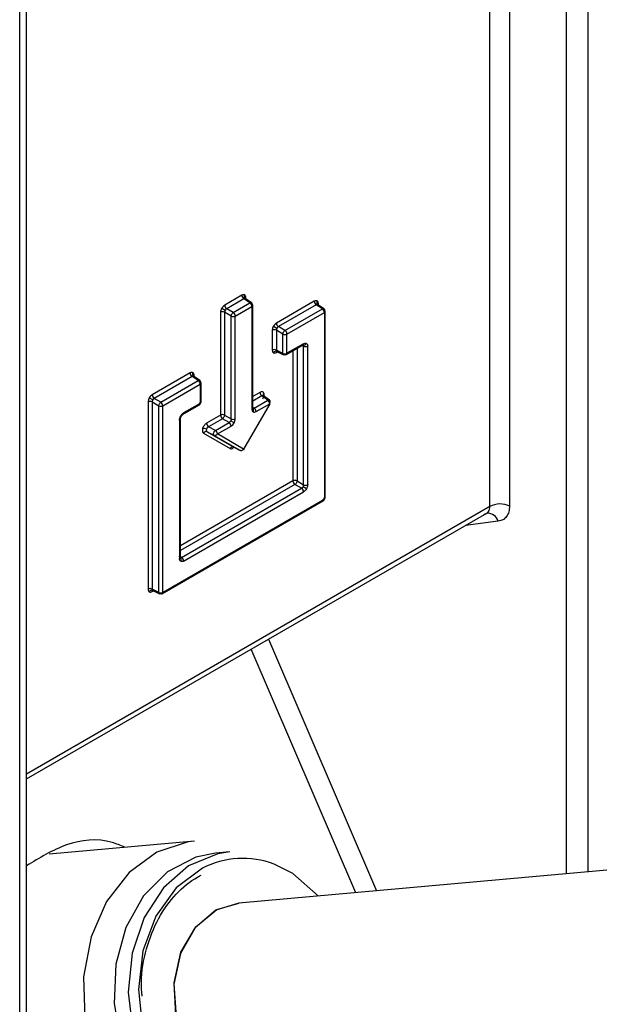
# Model space of a CAD drawing. Header units: inches. Extents: x 0.4 to 16.8, y 0 to 10.8.
# Tile 77 of 104: x 14.6184 to 14.6834, y 7.994 to 8.1043. Entities that reach past the tile are written whole.
import ezdxf

# ---------------------------------------------------------------- set-up
doc = ezdxf.new("R2010")
doc.units = ezdxf.units.IN
doc.header["$MEASUREMENT"] = 0

msp = doc.modelspace()

# ---------------------------------------------------------------- linework, layer by layer
at = {"color": 7, "linetype": 'Continuous'}
for p, q in [((14.6184240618, 7.9193520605), (14.6184240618, 8.2871617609)), ((14.6192006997, 7.9201571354), (14.6192006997, 8.2867241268)), ((14.6711272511, 8.0497692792), (14.6711272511, 8.2571050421)), ((14.6733416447, 8.2558266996), (14.6733416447, 8.0498250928)), ((14.6796710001, 8.2521728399), (14.6796710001, 8.0085975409)), ((14.6821200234, 8.2507590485), (14.6821200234, 8.0088165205)), ((14.643325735, 8.0734360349), (14.6414041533, 8.0723267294)), ((14.643549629, 8.0730390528), (14.6416280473, 8.0719297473)), ((14.6442369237, 8.0725848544), (14.643549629, 8.0730390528)), ((14.6444097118, 8.0725955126), (14.6437031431, 8.0730624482)), ((14.6437894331, 8.0730054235), (14.6437894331, 8.0731682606)), ((14.6514453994, 8.0727655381), (14.6472039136, 8.0703169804)), ((14.6410762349, 8.0719806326), (14.6414606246, 8.0717586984)), ((14.6423650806, 8.0715042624), (14.6416280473, 8.0719297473)), ((14.6423650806, 8.0715042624), (14.6442369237, 8.0725848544)), ((14.6425889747, 8.0711072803), (14.6444608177, 8.0721878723)), ((14.6444608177, 8.0721878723), (14.6444608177, 8.0606681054)), ((14.6445569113, 8.0608020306), (14.6445569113, 8.0723217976)), ((14.6516692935, 8.072368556), (14.6474278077, 8.0699199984)), ((14.6481648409, 8.0694945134), (14.6523565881, 8.0719143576)), ((14.6523565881, 8.0719143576), (14.6516692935, 8.072368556)), ((14.6525293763, 8.0719250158), (14.6518228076, 8.0723919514)), ((14.6519090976, 8.0723349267), (14.6519090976, 8.0724977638)), ((14.6526765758, 8.0507371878), (14.6526765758, 8.0716513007)), ((14.6409404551, 8.0715235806), (14.6409404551, 8.0600038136)), ((14.6421332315, 8.071102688), (14.6413961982, 8.0715281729)), ((14.6413961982, 8.0715281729), (14.6413961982, 8.0600084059)), ((14.6421332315, 8.059582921), (14.6421332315, 8.071102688)), ((14.6425889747, 8.0595875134), (14.6425889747, 8.0711072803)), ((14.648388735, 8.0690975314), (14.6525804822, 8.0715173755)), ((14.6525804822, 8.0715173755), (14.6525804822, 8.0506032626)), ((14.6467402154, 8.0695138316), (14.6467402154, 8.06729486)), ((14.6468759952, 8.0699708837), (14.647260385, 8.0697489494)), ((14.6479329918, 8.069092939), (14.6471959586, 8.069518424)), ((14.6471959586, 8.069518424), (14.6471959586, 8.0672994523)), ((14.6481648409, 8.0694945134), (14.6474278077, 8.0699199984)), ((14.6479329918, 8.0669314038), (14.6479329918, 8.069092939)), ((14.648388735, 8.0669359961), (14.648388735, 8.0690975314)), ((14.6479329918, 8.0669314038), (14.6471959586, 8.0672994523)), ((14.6483207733, 8.0667857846), (14.6501769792, 8.0678573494)), ((14.650244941, 8.068007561), (14.648388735, 8.0669359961)), ((14.6490601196, 8.0672126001), (14.6490601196, 8.0526359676)), ((14.6495158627, 8.067475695), (14.6495158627, 8.0526405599)), ((14.650252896, 8.0677351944), (14.6500987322, 8.0678121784)), ((14.650252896, 8.052215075), (14.650252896, 8.0677351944)), ((14.6507086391, 8.0522196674), (14.6507086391, 8.0677397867)), ((14.6472039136, 8.0670270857), (14.647345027, 8.0671085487)), ((14.6472524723, 8.0671547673), (14.6480101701, 8.0667763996)), ((14.6375259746, 8.0647300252), (14.6332844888, 8.0622814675)), ((14.6377498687, 8.0643330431), (14.6335083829, 8.0618844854)), ((14.6342454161, 8.0614590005), (14.6384371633, 8.0638788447)), ((14.6384371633, 8.0638788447), (14.6377498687, 8.0643330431)), ((14.6386099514, 8.0638895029), (14.6379033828, 8.0643564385)), ((14.6379896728, 8.0642994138), (14.6379896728, 8.0644622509)), ((14.6344693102, 8.0610620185), (14.6386610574, 8.0634818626)), ((14.6386610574, 8.0634818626), (14.6386610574, 8.0613203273)), ((14.6387571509, 8.0614542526), (14.6387571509, 8.0636157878)), ((14.6333409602, 8.0617134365), (14.6329565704, 8.0619353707)), ((14.6342454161, 8.0614590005), (14.6335083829, 8.0618844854)), ((14.6453639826, 8.0625574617), (14.6445569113, 8.0620915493)), ((14.6455878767, 8.0621604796), (14.6445569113, 8.061565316)), ((14.6447006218, 8.0607973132), (14.6462400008, 8.0616859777)), ((14.6462400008, 8.0616859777), (14.6455878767, 8.0621604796)), ((14.6457513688, 8.0621783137), (14.6457274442, 8.0622029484)), ((14.6464249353, 8.0616882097), (14.6457309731, 8.0621931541)), ((14.6328207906, 8.0614783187), (14.6328207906, 8.0405067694)), ((14.6332765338, 8.061482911), (14.634013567, 8.0610574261)), ((14.6332765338, 8.061482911), (14.6332765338, 8.0405113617)), ((14.634013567, 8.0401433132), (14.634013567, 8.0610574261)), ((14.6344693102, 8.0401479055), (14.6344693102, 8.0610620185)), ((14.6367368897, 8.0600985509), (14.6385930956, 8.0611701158)), ((14.6386610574, 8.0613203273), (14.6368048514, 8.0602487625)), ((14.6464638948, 8.0612889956), (14.6435248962, 8.0561985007)), ((14.6445569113, 8.0608922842), (14.6447006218, 8.0607973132)), ((14.6449245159, 8.0604003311), (14.6464638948, 8.0612889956)), ((14.6364372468, 8.0440594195), (14.6364372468, 8.0595795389)), ((14.636476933, 8.0599026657), (14.6365290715, 8.059872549)), ((14.6409404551, 8.0600038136), (14.6393659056, 8.0590948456)), ((14.6411643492, 8.0596068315), (14.6395897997, 8.0586978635)), ((14.6419013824, 8.0591813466), (14.6411643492, 8.0596068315)), ((14.6413961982, 8.0600084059), (14.6421332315, 8.059582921)), ((14.6363411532, 8.0594456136), (14.6363411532, 8.0439254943)), ((14.6393611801, 8.0584162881), (14.6393453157, 8.0583030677)), ((14.6403620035, 8.0582926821), (14.6395897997, 8.0586978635)), ((14.6403620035, 8.0582926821), (14.6419013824, 8.0591813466)), ((14.6405858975, 8.0578957), (14.6421252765, 8.0587843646)), ((14.6424531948, 8.0591304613), (14.6420688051, 8.0593523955)), ((14.6390380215, 8.057991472), (14.64203706, 8.0562596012)), ((14.6401980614, 8.0577409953), (14.6394258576, 8.0581461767)), ((14.6394258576, 8.0581461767), (14.6424248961, 8.0564143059)), ((14.6431370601, 8.056043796), (14.6401980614, 8.0577409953)), ((14.6435248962, 8.0561985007), (14.6405858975, 8.0578957)), ((14.6424148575, 8.0564194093), (14.6431414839, 8.0560413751)), ((14.6431370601, 8.056043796), (14.6424248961, 8.0564143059)), ((14.6431414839, 8.0560413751), (14.6431370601, 8.056043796)), ((14.6490601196, 8.0526359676), (14.6364372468, 8.0453489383)), ((14.6492840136, 8.0522389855), (14.6364372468, 8.0448227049)), ((14.6365809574, 8.0440547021), (14.6500210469, 8.0518135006)), ((14.6500210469, 8.0518135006), (14.6492840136, 8.0522389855)), ((14.6495158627, 8.0526405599), (14.650252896, 8.052215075)), ((14.6505728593, 8.0517626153), (14.6501884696, 8.0519845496)), ((14.6368048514, 8.04365772), (14.650244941, 8.0514165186)), ((14.6711272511, 8.0497692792), (14.6192006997, 8.0197927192)), ((14.6344013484, 8.0399976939), (14.6525125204, 8.050453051)), ((14.6525804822, 8.0506032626), (14.6344693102, 8.0401479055)), ((14.6192006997, 8.0192378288), (14.6707915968, 8.0490206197)), ((14.6707279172, 8.0489842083), (14.6708355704, 8.0490199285)), ((14.67208021, 8.0481161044), (14.6684058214, 8.047643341)), ((14.6364372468, 8.0441496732), (14.6365809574, 8.0440547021)), ((14.634013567, 8.0401433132), (14.6332765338, 8.0405113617)), ((14.6332844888, 8.0402389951), (14.6334256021, 8.0403204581)), ((14.6333330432, 8.0403666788), (14.6340907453, 8.0399883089)), ((14.6463097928, 8.0348875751), (14.6584410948, 8.0066992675)), ((14.6561205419, 8.0064917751), (14.6443795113, 8.0337732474)), ((14.6380112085, 8.0122838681), (14.6217320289, 8.0108282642)), ((14.724885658, 8.0126404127), (14.6429982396, 8.0053184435)), ((14.6419823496, 8.0110743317), (14.6403650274, 8.0109297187)), ((14.6405344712, 8.0045946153), (14.6429982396, 8.0053184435))]:
    msp.add_line(p, q, dxfattribs=at)
at = {"color": 7, "linetype": 'Continuous', "flags": 128}
for points in [[(14.6380112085, 8.0122838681), (14.6373175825, 8.0121997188), (14.6338014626, 8.0110470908), (14.6306802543, 8.0087706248), (14.6281666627, 8.0055254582), (14.6264319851, 8.0015327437), (14.6255944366, 7.9970645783), (14.6257110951, 7.99242546), (14.6267740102, 7.9879315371), (14.6287107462, 7.983889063), (14.6313893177, 7.9805735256), (14.6346271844, 7.9782108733), (14.6382036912, 7.976962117), (14.6418751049, 7.9769123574), (14.6453912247, 7.9780649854), (14.6453912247, 7.9780649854)], [(14.6403650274, 8.0109297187), (14.6381662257, 8.0104841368), (14.6349800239, 8.0088380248), (14.632300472, 8.0061473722), (14.6303263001, 8.0026117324), (14.6292039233, 7.9984933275), (14.6290165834, 7.9940976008), (14.6297781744, 7.9897505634), (14.6314322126, 7.9857746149), (14.6338560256, 7.9824646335), (14.6368698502, 7.9800661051), (14.6402501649, 7.9787569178), (14.6432577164, 7.9785784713)], [(14.6419823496, 8.0110743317), (14.640632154, 8.010860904), (14.6373551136, 8.0094982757), (14.634528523, 8.0070528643), (14.6323620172, 8.0037060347), (14.6310162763, 7.999706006), (14.6305911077, 7.9953494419), (14.6311180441, 7.990959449), (14.6325580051, 7.986861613), (14.6348041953, 7.9833598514), (14.6376900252, 7.9807138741), (14.6410014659, 7.9791199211), (14.6444929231, 7.9786962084), (14.6479054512, 7.9794741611), (14.6509859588, 7.9813960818), (14.6535059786, 7.9843194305), (14.6541462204, 7.9854032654)], [(14.638902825, 8.0092379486), (14.6359749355, 8.0070411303), (14.6336911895, 8.0038642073), (14.6322366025, 7.9999645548), (14.6317290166, 7.9956580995), (14.6322095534, 7.9912937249), (14.6336392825, 7.9872250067), (14.6359023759, 7.983781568), (14.6388154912, 7.981242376), (14.642142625, 7.9798131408), (14.6456142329, 7.9796096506), (14.6489490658, 7.9806483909), (14.6496471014, 7.9810433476)], [(14.6519382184, 8.0061178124), (14.6490363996, 8.0086439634), (14.646935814, 8.0096968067)], [(14.6448536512, 7.9845678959), (14.6445462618, 7.9845477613), (14.6417002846, 7.9850576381), (14.6391227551, 7.986759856), (14.6371245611, 7.9894491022), (14.6359467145, 7.9928010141), (14.6357312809, 7.9964113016), (14.6365042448, 7.9998445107), (14.6381723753, 8.0026865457), (14.6405344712, 8.0045946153)], [(14.6429982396, 8.0053184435), (14.6404161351, 8.0045320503), (14.6380798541, 8.0025756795)], [(14.6380798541, 8.0025756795), (14.636448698, 7.9996987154), (14.6357194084, 7.9962481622), (14.6359799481, 7.9926402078), (14.6371988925, 7.9893100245), (14.6392292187, 7.9866592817), (14.6418260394, 7.985007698), (14.6446761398, 7.9845544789), (14.6448536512, 7.9845678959)]]:
    msp.add_lwpolyline(points, dxfattribs=at)
at = {"color": 7, "linetype": 'Continuous'}
for centre, radius, start, end in [((14.6438318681, 8.073459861), 0.0005066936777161, 182.6952025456, 236.1499574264), ((14.6439052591, 8.0732937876), 0.000306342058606, 145.2174343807, 230.4895477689), ((14.6438658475, 8.0730083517), 0.0001772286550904, 115.5413570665, 162.781746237), ((14.6519515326, 8.0727893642), 0.000506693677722, 182.6952025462, 236.1499574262), ((14.6520249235, 8.0726232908), 0.0003063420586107, 145.2174343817, 230.4895477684), ((14.6419102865, 8.0723505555), 0.000506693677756, 182.6952025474, 236.1499574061), ((14.6439546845, 8.0721640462), 0.0005066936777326, 2.6952025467, 56.1499574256), ((14.6443994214, 8.0723333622), 0.0001579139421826, 292.8796137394, 355.8002453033), ((14.6443976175, 8.0723077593), 0.0001599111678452, 5.0363469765, 63.5787556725), ((14.651985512, 8.0723378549), 0.0001772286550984, 115.5413570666, 162.7817462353), ((14.652074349, 8.0714935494), 0.000506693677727, 2.6952025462, 56.1499574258), ((14.6525190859, 8.0716628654), 0.0001579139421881, 292.87961374, 355.8002453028), ((14.652517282, 8.0716372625), 0.0001599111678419, 5.0363469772, 63.5787556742), ((14.6411728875, 8.0710732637), 0.0005067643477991, 63.8540003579, 117.300653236), ((14.6423565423, 8.0715575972), 0.0005067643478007, 243.8540003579, 297.3006532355), ((14.6420828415, 8.0710834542), 0.0005066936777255, 2.6952025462, 56.149957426), ((14.6469726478, 8.0690635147), 0.0005067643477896, 63.8540003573, 117.3006532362), ((14.6477100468, 8.0703408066), 0.0005066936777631, 182.6952025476, 236.1499574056), ((14.6478826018, 8.0690737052), 0.0005066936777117, 2.6952025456, 56.1499574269), ((14.6481563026, 8.0695478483), 0.0005067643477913, 243.8540003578, 297.3006532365), ((14.6469726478, 8.0668445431), 0.0005067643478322, 63.854000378, 117.3006532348), ((14.6500835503, 8.0679901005), 0.0001623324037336, 305.1375034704, 6.1746769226), ((14.6502933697, 8.0681731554), 0.000309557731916, 252.8769768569, 334.5376038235), ((14.6504762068, 8.0681901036), 0.0005067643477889, 243.8540003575, 297.3006532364), ((14.6471531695, 8.0668640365), 0.0003063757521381, 69.5158796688, 154.7811869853), ((14.6473806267, 8.0670408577), 0.0001772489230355, 137.1975883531, 184.4562932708), ((14.6481563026, 8.067386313), 0.000506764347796, 243.854000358, 297.3006532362), ((14.648253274, 8.0669307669), 0.0001599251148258, 236.4293231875, 294.9652252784), ((14.648231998, 8.0669164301), 0.0001579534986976, 304.1965756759, 7.1156047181), ((14.6380321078, 8.0647538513), 0.0005066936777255, 182.6952025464, 236.149957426), ((14.6381054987, 8.0645877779), 0.0003063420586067, 145.2174343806, 230.4895477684), ((14.6380660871, 8.064302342), 0.0001772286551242, 115.5413570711, 162.7817462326), ((14.6381549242, 8.0634580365), 0.0005066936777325, 2.6952025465, 56.1499574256), ((14.638599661, 8.0636273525), 0.0001579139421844, 292.8796137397, 355.8002453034), ((14.6385978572, 8.0636017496), 0.0001599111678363, 5.0363469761, 63.5787556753), ((14.633790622, 8.0623052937), 0.0005066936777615, 182.6952025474, 236.1499574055), ((14.6458701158, 8.0625812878), 0.0005066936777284, 182.6952025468, 236.1499574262), ((14.6459583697, 8.0622912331), 0.0002471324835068, 131.9828267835, 201.2027903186), ((14.6459577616, 8.0612651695), 0.0005066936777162, 2.6952025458, 56.1499574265), ((14.633053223, 8.0610280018), 0.0005067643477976, 63.8540003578, 117.3006532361), ((14.6342368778, 8.0615123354), 0.0005067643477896, 243.8540003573, 297.3006532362), ((14.633963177, 8.0610381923), 0.0005066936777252, 2.6952025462, 56.1499574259), ((14.6385043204, 8.0613007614), 0.0001579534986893, 304.196575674, 7.1156047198), ((14.638599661, 8.0614658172), 0.0001579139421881, 292.8796137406, 355.8002453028), ((14.6443994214, 8.0608135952), 0.00015791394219, 292.8796137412, 355.8002453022), ((14.6443416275, 8.0605433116), 0.0003095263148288, 325.4612320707, 47.1252077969), ((14.6444183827, 8.0603765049), 0.0005066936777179, 2.6952025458, 56.1499574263), ((14.6362755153, 8.0595941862), 0.0001624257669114, 293.8353943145, 354.6983978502), ((14.6366480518, 8.060229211), 0.0001580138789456, 304.2773259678, 7.1075661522), ((14.6411728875, 8.0595534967), 0.0005067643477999, 63.8540003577, 117.3006532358), ((14.6414465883, 8.0600276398), 0.0005066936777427, 182.6952025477, 236.1499574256), ((14.6423565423, 8.0600378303), 0.0005067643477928, 243.8540003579, 297.3006532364), ((14.638955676, 8.0576513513), 0.0008657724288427, 62.0712945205, 91.2474812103), ((14.6398720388, 8.0591186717), 0.0005066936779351, 182.6952025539, 236.1499573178), ((14.6416191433, 8.0587605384), 0.0005066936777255, 2.6952025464, 56.149957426), ((14.6393144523, 8.0578619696), 0.0003052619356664, 68.5954898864, 154.8978231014), ((14.6400797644, 8.0578718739), 0.0005066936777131, 2.6952025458, 56.149957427), ((14.6423134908, 8.0561300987), 0.0003052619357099, 68.5954899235, 154.8978230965), ((14.6425220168, 8.0563114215), 0.0001582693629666, 124.3229918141, 187.0502250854), ((14.649292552, 8.0521856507), 0.0005067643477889, 63.8540003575, 117.3006532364), ((14.6495662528, 8.0526597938), 0.0005066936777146, 182.695202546, 236.1499574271), ((14.6497388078, 8.0513926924), 0.000506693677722, 2.6952025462, 56.1499574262), ((14.6504762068, 8.0526699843), 0.0005067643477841, 243.8540003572, 297.3006532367), ((14.6525190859, 8.0507487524), 0.0001579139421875, 292.8796137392, 355.8002453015), ((14.6524237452, 8.0505836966), 0.0001579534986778, 304.1965756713, 7.1156047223), ((14.6722923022, 8.0475018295), 0.0025492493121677, 65.6928517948, 117.1948085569), ((14.6708395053, 8.047713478), 0.0013043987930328, 17.9789848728, 91.0136269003), ((14.6362797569, 8.0440709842), 0.0001579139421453, 292.879613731, 355.800245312), ((14.636221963, 8.0438007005), 0.0003095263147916, 325.4612320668, 47.1252078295), ((14.6362987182, 8.0436338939), 0.0005066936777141, 2.6952025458, 56.1499574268), ((14.633053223, 8.0400564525), 0.0005067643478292, 63.8540003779, 117.3006532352), ((14.6332337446, 8.0400759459), 0.000306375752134, 69.5158796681, 154.7811869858), ((14.6334612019, 8.0402527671), 0.0001772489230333, 137.1975883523, 184.4562932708), ((14.6342368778, 8.0405982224), 0.0005067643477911, 243.8540003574, 297.3006532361), ((14.6343338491, 8.0401426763), 0.000159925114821, 236.4293231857, 294.9652252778), ((14.6343125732, 8.0401283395), 0.0001579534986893, 304.196575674, 7.1156047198), ((14.6434299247, 8.0005284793), 0.0098157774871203, 69.0735770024, 117.4649835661)]:
    msp.add_arc(centre, radius, start, end, dxfattribs=at)
for points, knots in [([(14.64365365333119, 8.07346854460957), (14.64360587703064, 8.073486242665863), (14.64351030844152, 8.073521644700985), (14.64338726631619, 8.07346457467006), (14.64332573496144, 8.07343603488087)], [0, 0, 0, 0, 0.4999163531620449, 1, 1, 1, 1]), ([(14.64378943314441, 8.073168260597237), (14.64378338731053, 8.073235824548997), (14.64377129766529, 8.073370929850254), (14.64369286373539, 8.07343600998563), (14.64365365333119, 8.07346854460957)], [0, 0, 0, 0, 0.5000836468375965, 1, 1, 1, 1]), ([(14.65177331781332, 8.072798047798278), (14.65172554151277, 8.072815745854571), (14.65162997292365, 8.072851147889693), (14.65150693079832, 8.072794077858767), (14.65144539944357, 8.072765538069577)], [0, 0, 0, 0, 0.4999163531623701, 1, 1, 1, 1]), ([(14.65190909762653, 8.072497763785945), (14.65190305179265, 8.072565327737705), (14.65189096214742, 8.07270043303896), (14.65181252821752, 8.072765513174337), (14.65177331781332, 8.072798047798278)], [0, 0, 0, 0, 0.5000836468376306, 1, 1, 1, 1]), ([(14.64107623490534, 8.071980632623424), (14.64103702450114, 8.071902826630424), (14.64095859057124, 8.071747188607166), (14.64094650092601, 8.07159812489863), (14.64094045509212, 8.071523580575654)], [0, 0, 0, 0, 0.4999163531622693, 1, 1, 1, 1]), ([(14.64140415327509, 8.072326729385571), (14.64134262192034, 8.072284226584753), (14.64121957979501, 8.072199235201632), (14.64112401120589, 8.07205349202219), (14.64107623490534, 8.071980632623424)], [0, 0, 0, 0, 0.5000836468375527, 1, 1, 1, 1]), ([(14.64687599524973, 8.069970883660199), (14.64683678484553, 8.069893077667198), (14.64675835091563, 8.069737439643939), (14.64674626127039, 8.069588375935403), (14.64674021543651, 8.069513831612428)], [0, 0, 0, 0, 0.4999163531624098, 1, 1, 1, 1]), ([(14.64720391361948, 8.070316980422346), (14.64714238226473, 8.070274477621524), (14.6470193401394, 8.070189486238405), (14.64692377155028, 8.070043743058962), (14.64687599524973, 8.069970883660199)], [0, 0, 0, 0, 0.5000836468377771, 1, 1, 1, 1]), ([(14.64674021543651, 8.067294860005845), (14.64674626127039, 8.067227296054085), (14.64675835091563, 8.06709219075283), (14.64683678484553, 8.067027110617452), (14.64687599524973, 8.066994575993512)], [0, 0, 0, 0, 0.5000836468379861, 1, 1, 1, 1]), ([(14.65024494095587, 8.068007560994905), (14.65030647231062, 8.068036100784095), (14.65042951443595, 8.06809317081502), (14.65052508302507, 8.0680577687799), (14.65057285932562, 8.068040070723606)], [0, 0, 0, 0, 0.5000836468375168, 1, 1, 1, 1]), ([(14.65057285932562, 8.068040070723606), (14.65061206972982, 8.068007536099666), (14.65069050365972, 8.067942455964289), (14.65070259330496, 8.067807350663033), (14.65070863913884, 8.067739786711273)], [0, 0, 0, 0, 0.499916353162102, 1, 1, 1, 1]), ([(14.64687599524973, 8.066994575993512), (14.64692377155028, 8.06697687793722), (14.6470193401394, 8.066941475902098), (14.64714238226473, 8.066998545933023), (14.64720391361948, 8.067027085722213)], [0, 0, 0, 0, 0.499916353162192, 1, 1, 1, 1]), ([(14.6378538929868, 8.064762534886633), (14.63780611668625, 8.064780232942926), (14.63771054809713, 8.064815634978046), (14.6375875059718, 8.064758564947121), (14.63752597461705, 8.064730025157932)], [0, 0, 0, 0, 0.4999163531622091, 1, 1, 1, 1]), ([(14.63798967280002, 8.0644622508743), (14.63798362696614, 8.06452981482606), (14.6379715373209, 8.064664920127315), (14.637893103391, 8.064730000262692), (14.6378538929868, 8.064762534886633)], [0, 0, 0, 0, 0.5000836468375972, 1, 1, 1, 1]), ([(14.63295657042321, 8.061935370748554), (14.63291736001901, 8.061857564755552), (14.63283892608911, 8.061701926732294), (14.63282683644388, 8.061552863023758), (14.63282079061, 8.061478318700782)], [0, 0, 0, 0, 0.4999163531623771, 1, 1, 1, 1]), ([(14.63328448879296, 8.0622814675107), (14.63322295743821, 8.062238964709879), (14.63309991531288, 8.06215397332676), (14.63300434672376, 8.062008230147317), (14.63295657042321, 8.061935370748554)], [0, 0, 0, 0, 0.5000836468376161, 1, 1, 1, 1]), ([(14.6457930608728, 8.06247493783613), (14.64577201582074, 8.062509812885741), (14.64573001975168, 8.062579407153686), (14.64562551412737, 8.062623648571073), (14.64550151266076, 8.06262390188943), (14.64541010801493, 8.062579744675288), (14.6453639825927, 8.06255746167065)], [0, 0, 0, 0, 0.2502709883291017, 0.4994236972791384, 0.7473947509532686, 1, 1, 1, 1]), ([(14.6457905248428, 8.062127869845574), (14.64578139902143, 8.062143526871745), (14.64576244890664, 8.062176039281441), (14.64571606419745, 8.062198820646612), (14.64565630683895, 8.062198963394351), (14.64561119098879, 8.062173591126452), (14.6455878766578, 8.062160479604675)], [0, 0, 0, 0, 0.2238706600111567, 0.4648759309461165, 0.7234661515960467, 1, 1, 1, 1]), ([(14.6456918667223, 8.061832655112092), (14.64572154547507, 8.061890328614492), (14.64578071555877, 8.062005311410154), (14.64582476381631, 8.06218223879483), (14.64583514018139, 8.062347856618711), (14.64580716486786, 8.062432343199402), (14.6457930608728, 8.06247493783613)], [0, 0, 0, 0, 0.2510129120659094, 0.5004406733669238, 0.7481428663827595, 1, 1, 1, 1]), ([(14.64446081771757, 8.06066810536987), (14.64446686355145, 8.060600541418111), (14.64447895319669, 8.060465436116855), (14.64455738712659, 8.060400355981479), (14.64459659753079, 8.060367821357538)], [0, 0, 0, 0, 0.50008364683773, 1, 1, 1, 1]), ([(14.63634115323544, 8.05944561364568), (14.63634719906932, 8.059520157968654), (14.63635928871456, 8.059669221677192), (14.63643772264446, 8.05982485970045), (14.63647693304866, 8.05990266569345)], [0, 0, 0, 0, 0.5000836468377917, 1, 1, 1, 1]), ([(14.63643724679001, 8.05957960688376), (14.63643835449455, 8.0596005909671), (14.63644059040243, 8.059642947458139), (14.63645870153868, 8.059715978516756), (14.63648685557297, 8.05979370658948), (14.63651487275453, 8.05984603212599), (14.63652907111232, 8.059872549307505)], [0, 0, 0, 0, 0.2420616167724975, 0.4886027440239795, 0.7408375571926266, 1, 1, 1, 1]), ([(14.63647693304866, 8.05990266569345), (14.63652470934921, 8.059975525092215), (14.63662027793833, 8.060121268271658), (14.63674332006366, 8.060206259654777), (14.63680485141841, 8.060248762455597)], [0, 0, 0, 0, 0.4999163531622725, 1, 1, 1, 1]), ([(14.63652907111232, 8.059872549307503), (14.63654493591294, 8.059898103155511), (14.63657624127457, 8.059948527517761), (14.63662947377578, 8.060011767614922), (14.63668365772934, 8.060063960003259), (14.63671921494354, 8.06008706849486), (14.63673683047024, 8.06009851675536)], [0, 0, 0, 0, 0.2591663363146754, 0.5114023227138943, 0.7579420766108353, 1, 1, 1, 1]), ([(14.64245319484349, 8.059130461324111), (14.64249240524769, 8.059208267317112), (14.64257083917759, 8.059363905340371), (14.64258292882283, 8.059512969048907), (14.64258897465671, 8.059587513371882)], [0, 0, 0, 0, 0.4999163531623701, 1, 1, 1, 1]), ([(14.64459659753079, 8.060367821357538), (14.64464437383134, 8.060350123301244), (14.64473994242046, 8.060314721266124), (14.64486298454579, 8.060371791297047), (14.64492451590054, 8.060400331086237)], [0, 0, 0, 0, 0.4999163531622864, 1, 1, 1, 1]), ([(14.63893682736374, 8.058516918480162), (14.63892291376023, 8.058458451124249), (14.638895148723, 8.058341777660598), (14.63890501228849, 8.058188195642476), (14.63894870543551, 8.058061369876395), (14.63900806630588, 8.058014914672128), (14.63903802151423, 8.05799147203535)], [0, 0, 0, 0, 0.2502709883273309, 0.4994236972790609, 0.7473947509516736, 0.9999999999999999, 0.9999999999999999, 0.9999999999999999, 0.9999999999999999]), ([(14.63936590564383, 8.059094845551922), (14.63932009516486, 8.059063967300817), (14.63922876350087, 8.059002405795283), (14.63910484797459, 8.058859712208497), (14.63899976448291, 8.058694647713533), (14.63895792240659, 8.058576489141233), (14.63893682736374, 8.058516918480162)], [0, 0, 0, 0, 0.2510129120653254, 0.5004406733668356, 0.7481428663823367, 0.9999999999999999, 0.9999999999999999, 0.9999999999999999, 0.9999999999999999]), ([(14.63958979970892, 8.058697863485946), (14.6395625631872, 8.058681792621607), (14.63950985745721, 8.058650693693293), (14.6394422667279, 8.058577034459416), (14.63939043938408, 8.058497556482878), (14.63937069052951, 8.058442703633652), (14.63936118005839, 8.058416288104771)], [0, 0, 0, 0, 0.2765338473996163, 0.5351240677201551, 0.7761293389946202, 1, 1, 1, 1]), ([(14.64212527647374, 8.058784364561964), (14.64218680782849, 8.058826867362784), (14.64230984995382, 8.058911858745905), (14.64240541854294, 8.059057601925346), (14.64245319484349, 8.059130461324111)], [0, 0, 0, 0, 0.500083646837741, 1, 1, 1, 1]), ([(14.63934531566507, 8.05830306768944), (14.6393497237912, 8.058271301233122), (14.63935658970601, 8.058221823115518), (14.63938913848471, 8.058172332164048), (14.63941335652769, 8.058155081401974), (14.63942585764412, 8.05814617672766)], [0, 0, 0, 0, 0.4645904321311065, 0.7236268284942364, 1, 1, 1, 1]), ([(14.64203705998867, 8.056259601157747), (14.642084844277, 8.056241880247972), (14.64218039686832, 8.056206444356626), (14.64230343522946, 8.056263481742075), (14.64236494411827, 8.056291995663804)], [0, 0, 0, 0, 0.5000836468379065, 1, 1, 1, 1]), ([(14.65057285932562, 8.051762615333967), (14.65052508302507, 8.051689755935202), (14.65042951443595, 8.051544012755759), (14.65030647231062, 8.05145902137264), (14.65024494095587, 8.05141651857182)], [0, 0, 0, 0, 0.4999163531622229, 1, 1, 1, 1]), ([(14.65070863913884, 8.052219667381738), (14.65070259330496, 8.052145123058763), (14.65069050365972, 8.051996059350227), (14.65061206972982, 8.051840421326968), (14.65057285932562, 8.051762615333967)], [0, 0, 0, 0, 0.5000836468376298, 1, 1, 1, 1]), ([(14.6704457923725, 8.048885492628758), (14.67055136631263, 8.048914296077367), (14.67075711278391, 8.048970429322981), (14.6709704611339, 8.049181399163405), (14.67110329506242, 8.049448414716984), (14.67111941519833, 8.049664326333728), (14.67112725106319, 8.049769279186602)], [0, 0, 0, 0, 0.2704284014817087, 0.5270210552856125, 0.7700888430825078, 1, 1, 1, 1]), ([(14.67334164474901, 8.049825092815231), (14.67332564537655, 8.049598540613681), (14.67329365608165, 8.04914557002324), (14.67302461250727, 8.048626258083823), (14.67262934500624, 8.04824517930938), (14.67226350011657, 8.048159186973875), (14.67208021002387, 8.048116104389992)], [0, 0, 0, 0, 0.2498692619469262, 0.4995909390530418, 0.7492925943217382, 1, 1, 1, 1]), ([(14.63647693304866, 8.04362521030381), (14.63643772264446, 8.043657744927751), (14.63635928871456, 8.043722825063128), (14.63634719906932, 8.043857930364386), (14.63634115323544, 8.043925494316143)], [0, 0, 0, 0, 0.499916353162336, 1, 1, 1, 1]), ([(14.63680485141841, 8.043657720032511), (14.63674332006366, 8.043629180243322), (14.63662027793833, 8.043572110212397), (14.63652470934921, 8.043607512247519), (14.63647693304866, 8.04362521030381)], [0, 0, 0, 0, 0.5000836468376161, 1, 1, 1, 1]), ([(14.63282079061, 8.040506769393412), (14.63282683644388, 8.040439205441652), (14.63283892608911, 8.040304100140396), (14.63291736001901, 8.04023902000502), (14.63295657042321, 8.040206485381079)], [0, 0, 0, 0, 0.5000836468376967, 1, 1, 1, 1]), ([(14.63295657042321, 8.040206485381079), (14.63300434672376, 8.040188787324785), (14.63309991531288, 8.040153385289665), (14.63322295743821, 8.04021045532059), (14.63328448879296, 8.04023899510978)], [0, 0, 0, 0, 0.4999163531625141, 1, 1, 1, 1]), ([(14.63019609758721, 8.011585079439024), (14.62972619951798, 8.011784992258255), (14.62761698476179, 8.012682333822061), (14.6236079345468, 8.012217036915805), (14.62065097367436, 8.01040112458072), (14.61920069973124, 8.009510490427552)], [0, 0, 0, 0, 0.1274419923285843, 0.572044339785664, 1, 1, 1, 1]), ([(14.63215136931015, 7.994912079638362), (14.63210939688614, 7.995423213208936), (14.63196125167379, 7.997227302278), (14.63255307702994, 8.00026755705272), (14.63387033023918, 8.003689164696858), (14.6358700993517, 8.006440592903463), (14.63763635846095, 8.007859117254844), (14.63863760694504, 8.008396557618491), (14.63877828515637, 8.008472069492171)], [0, 0, 0, 0, 0.0877458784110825, 0.3097064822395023, 0.5314225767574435, 0.7530086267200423, 0.9652970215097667, 1, 1, 1, 1])]:
    msp.add_open_spline(points, degree=3, knots=knots, dxfattribs=at)
for points in [[(14.64371035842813, 8.073057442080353), (14.64369951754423, 8.073062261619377), (14.64367783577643, 8.073071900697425), (14.64363809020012, 8.073072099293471), (14.64359501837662, 8.073062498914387), (14.64356475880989, 8.073046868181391), (14.64354962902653, 8.073039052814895)], [(14.64378147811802, 8.07290516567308), (14.64378056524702, 8.07292224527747), (14.64377873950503, 8.072956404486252), (14.64376425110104, 8.072999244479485), (14.64374223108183, 8.073034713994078), (14.64372098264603, 8.073049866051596), (14.64371035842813, 8.073057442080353)], [(14.64146062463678, 8.071758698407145), (14.64145103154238, 8.071739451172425), (14.64143184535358, 8.071700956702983), (14.64141180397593, 8.071641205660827), (14.64139858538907, 8.071582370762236), (14.64139699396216, 8.071546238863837), (14.6413961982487, 8.071528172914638)], [(14.64162804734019, 8.071929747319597), (14.64161280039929, 8.071920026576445), (14.64158230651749, 8.071900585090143), (14.64153796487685, 8.071859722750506), (14.64149624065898, 8.07181249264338), (14.64147249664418, 8.071776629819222), (14.64146062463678, 8.071758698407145)], [(14.64423692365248, 8.072584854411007), (14.64426821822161, 8.07259777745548), (14.64433080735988, 8.072623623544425), (14.64440820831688, 8.07260545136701), (14.64446103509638, 8.072548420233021), (14.6444661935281, 8.072483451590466), (14.64446877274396, 8.07245096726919)], [(14.65183002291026, 8.072386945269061), (14.65181918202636, 8.072391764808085), (14.65179750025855, 8.072401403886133), (14.65175775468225, 8.072401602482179), (14.65171468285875, 8.072392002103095), (14.65168442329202, 8.0723763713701), (14.65166929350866, 8.072368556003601)], [(14.65190114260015, 8.072234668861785), (14.65190022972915, 8.072251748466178), (14.65189840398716, 8.07228590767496), (14.65188391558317, 8.072328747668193), (14.65186189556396, 8.072364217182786), (14.65184064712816, 8.072379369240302), (14.65183002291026, 8.072386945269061)], [(14.65235658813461, 8.071914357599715), (14.65238788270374, 8.071927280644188), (14.65245047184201, 8.071953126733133), (14.65252787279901, 8.071934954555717), (14.65258069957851, 8.071877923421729), (14.65258585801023, 8.071812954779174), (14.65258843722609, 8.071780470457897)], [(14.64213323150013, 8.07110268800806), (14.64213768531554, 8.071139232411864), (14.64214659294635, 8.071212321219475), (14.64220102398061, 8.071331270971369), (14.64227682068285, 8.071437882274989), (14.64233566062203, 8.071482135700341), (14.64236508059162, 8.071504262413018)], [(14.64726038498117, 8.069748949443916), (14.64725079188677, 8.069729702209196), (14.64723160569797, 8.069691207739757), (14.64721156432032, 8.0696314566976), (14.64719834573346, 8.069572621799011), (14.64719675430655, 8.06953648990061), (14.64719595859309, 8.069518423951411)], [(14.64742780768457, 8.06991999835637), (14.64741256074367, 8.069910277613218), (14.64738206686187, 8.069890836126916), (14.64733772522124, 8.069849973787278), (14.64729600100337, 8.069802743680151), (14.64727225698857, 8.069766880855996), (14.64726038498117, 8.069748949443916)], [(14.64793299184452, 8.06909293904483), (14.64793744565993, 8.069129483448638), (14.64794635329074, 8.069202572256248), (14.64800078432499, 8.069321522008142), (14.64807658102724, 8.069428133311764), (14.64813542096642, 8.069472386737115), (14.648164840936, 8.06949451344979)], [(14.64719595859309, 8.067299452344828), (14.64719675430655, 8.067282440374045), (14.64719834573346, 8.067248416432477), (14.64721156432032, 8.06720630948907), (14.64723160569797, 8.06717198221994), (14.64725079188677, 8.067158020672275), (14.64726038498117, 8.067151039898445)], [(14.65002104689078, 8.067869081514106), (14.65003629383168, 8.067876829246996), (14.65006678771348, 8.067892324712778), (14.65011112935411, 8.067901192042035), (14.65015285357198, 8.067899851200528), (14.65017659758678, 8.067889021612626), (14.65018846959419, 8.067883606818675)], [(14.65018846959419, 8.067883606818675), (14.65019806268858, 8.067876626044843), (14.65021724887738, 8.067862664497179), (14.65023729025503, 8.067828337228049), (14.65025050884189, 8.067786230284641), (14.65025210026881, 8.067752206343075), (14.65025289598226, 8.06773519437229)], [(14.64726038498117, 8.067151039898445), (14.64727225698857, 8.067145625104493), (14.64729600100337, 8.06713479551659), (14.64733772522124, 8.067133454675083), (14.64738206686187, 8.067142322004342), (14.64741256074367, 8.067157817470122), (14.64742780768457, 8.067165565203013)], [(14.648164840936, 8.066797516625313), (14.64813542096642, 8.066783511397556), (14.64807658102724, 8.066755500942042), (14.64800078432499, 8.066772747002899), (14.64794635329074, 8.066830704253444), (14.64793744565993, 8.066897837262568), (14.64793299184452, 8.066931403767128)], [(14.63791059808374, 8.064351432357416), (14.63789975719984, 8.06435625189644), (14.63787807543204, 8.064365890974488), (14.63783832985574, 8.064366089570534), (14.63779525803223, 8.06435648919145), (14.63776499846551, 8.064340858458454), (14.63774986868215, 8.064333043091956)], [(14.63798171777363, 8.06419915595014), (14.63798080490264, 8.064216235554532), (14.63797897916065, 8.064250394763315), (14.63796449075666, 8.064293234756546), (14.63794247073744, 8.064328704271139), (14.63792122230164, 8.064343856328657), (14.63791059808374, 8.064351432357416)], [(14.63843716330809, 8.06387884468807), (14.63846845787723, 8.063891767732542), (14.6385310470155, 8.063917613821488), (14.6386084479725, 8.063899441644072), (14.638661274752, 8.063842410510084), (14.63866643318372, 8.06377744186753), (14.63866901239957, 8.063744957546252)], [(14.63334096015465, 8.061713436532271), (14.63333136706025, 8.061694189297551), (14.63331218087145, 8.061655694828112), (14.6332921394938, 8.061595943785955), (14.63327892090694, 8.061537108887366), (14.63327732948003, 8.061500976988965), (14.63327653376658, 8.061482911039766)], [(14.63350838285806, 8.061884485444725), (14.63349313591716, 8.061874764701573), (14.63346264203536, 8.06185532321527), (14.63341830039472, 8.061814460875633), (14.63337657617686, 8.061767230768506), (14.63335283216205, 8.06173136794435), (14.63334096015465, 8.061713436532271)], [(14.64624000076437, 8.061685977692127), (14.64626450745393, 8.061695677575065), (14.64631352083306, 8.06171507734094), (14.6463798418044, 8.061713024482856), (14.64643350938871, 8.061687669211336), (14.6464698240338, 8.061639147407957), (14.64648577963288, 8.061572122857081), (14.64647964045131, 8.061492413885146), (14.64645328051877, 8.061406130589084), (14.6464203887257, 8.06135109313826), (14.64640394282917, 8.061323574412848)], [(14.63401356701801, 8.061057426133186), (14.63401802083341, 8.06109397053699), (14.63402692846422, 8.061167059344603), (14.63408135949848, 8.061286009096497), (14.63415715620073, 8.061392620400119), (14.6342159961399, 8.06143687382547), (14.63424541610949, 8.061459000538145)], [(14.63866901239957, 8.06158342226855), (14.63866643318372, 8.06154579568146), (14.638661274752, 8.061470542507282), (14.6386084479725, 8.06135066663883), (14.6385310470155, 8.061244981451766), (14.63846845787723, 8.061202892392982), (14.63843716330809, 8.06118184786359)], [(14.64453989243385, 8.060778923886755), (14.64452926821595, 8.060786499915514), (14.64450801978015, 8.06080165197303), (14.64448599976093, 8.060837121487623), (14.64447151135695, 8.060879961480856), (14.64446968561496, 8.060914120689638), (14.64446877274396, 8.06093120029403)], [(14.64470062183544, 8.060797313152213), (14.64468549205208, 8.060789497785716), (14.64465523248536, 8.06077386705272), (14.64461216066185, 8.060764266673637), (14.64457241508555, 8.060764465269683), (14.64455073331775, 8.06077410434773), (14.64453989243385, 8.060778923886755)], [(14.64646389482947, 8.061288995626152), (14.64648158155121, 8.061278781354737), (14.64651695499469, 8.061258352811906), (14.64651900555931, 8.06125715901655), (14.64648344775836, 8.061277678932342), (14.64643044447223, 8.061308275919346), (14.64640394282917, 8.061323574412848)], [(14.6413961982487, 8.060008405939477), (14.6413917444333, 8.059971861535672), (14.64138283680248, 8.059898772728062), (14.64132840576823, 8.059779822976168), (14.64125260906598, 8.059673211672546), (14.64119376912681, 8.059628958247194), (14.64116434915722, 8.059606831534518)], [(14.64213323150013, 8.059582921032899), (14.64213243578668, 8.059564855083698), (14.64213084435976, 8.059528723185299), (14.6421176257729, 8.05946988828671), (14.64209758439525, 8.059410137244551), (14.64207839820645, 8.059371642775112), (14.64206880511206, 8.059352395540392)], [(14.64206880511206, 8.059352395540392), (14.64205693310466, 8.059334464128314), (14.64203318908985, 8.059298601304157), (14.64199146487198, 8.05925137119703), (14.64194712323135, 8.059210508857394), (14.64191662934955, 8.05919106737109), (14.64190138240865, 8.05918134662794)], [(14.64014222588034, 8.057884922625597), (14.6401465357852, 8.05792155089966), (14.6401551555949, 8.057994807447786), (14.64020681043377, 8.05811514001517), (14.64027857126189, 8.058223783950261), (14.64033419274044, 8.058269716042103), (14.64036200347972, 8.058292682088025)], [(14.64019806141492, 8.057740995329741), (14.64018924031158, 8.05774756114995), (14.64017159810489, 8.057760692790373), (14.64015389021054, 8.057793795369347), (14.64014285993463, 8.057834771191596), (14.64014243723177, 8.057868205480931), (14.64014222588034, 8.057884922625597)], [(14.64058589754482, 8.05789570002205), (14.64056154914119, 8.057861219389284), (14.64051285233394, 8.057792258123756), (14.64040801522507, 8.057729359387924), (14.640296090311, 8.0577057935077), (14.64023073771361, 8.05772926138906), (14.64019806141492, 8.057740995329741)], [(14.64352489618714, 8.056198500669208), (14.64350054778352, 8.056164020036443), (14.64345185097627, 8.056095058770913), (14.6433470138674, 8.05603216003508), (14.64323508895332, 8.056008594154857), (14.64316973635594, 8.056032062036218), (14.64313706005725, 8.056043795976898)], [(14.64352489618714, 8.056198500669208), (14.64354258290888, 8.056188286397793), (14.64357795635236, 8.056167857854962), (14.64358000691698, 8.056166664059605), (14.64354444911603, 8.056187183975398), (14.64349144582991, 8.0562177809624), (14.64346494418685, 8.056233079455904)], [(14.64951586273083, 8.052640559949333), (14.64951140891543, 8.052604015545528), (14.64950250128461, 8.052530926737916), (14.64944807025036, 8.052411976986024), (14.64937227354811, 8.052305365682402), (14.64931343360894, 8.052261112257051), (14.64928401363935, 8.052238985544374)], [(14.65018846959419, 8.051984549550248), (14.65017659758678, 8.05196661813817), (14.65015285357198, 8.051930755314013), (14.65011112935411, 8.051883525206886), (14.65006678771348, 8.05184266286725), (14.65003629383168, 8.051823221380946), (14.65002104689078, 8.051813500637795)], [(14.65025289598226, 8.052215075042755), (14.65025210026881, 8.052197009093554), (14.65025050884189, 8.052160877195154), (14.65023729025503, 8.052102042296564), (14.65021724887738, 8.052042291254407), (14.65019806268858, 8.052003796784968), (14.65018846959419, 8.051984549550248)], [(14.65258843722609, 8.050866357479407), (14.65258585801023, 8.050828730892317), (14.65258069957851, 8.050753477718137), (14.65252787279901, 8.050633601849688), (14.65245047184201, 8.050527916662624), (14.65238788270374, 8.05048582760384), (14.65235658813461, 8.050464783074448)], [(14.63642022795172, 8.044036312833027), (14.63640960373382, 8.044043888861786), (14.63638835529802, 8.044059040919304), (14.6363663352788, 8.044094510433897), (14.63635184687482, 8.04413735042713), (14.63635002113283, 8.044171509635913), (14.63634910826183, 8.044188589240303)], [(14.63658095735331, 8.044054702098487), (14.63656582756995, 8.04404688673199), (14.63653556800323, 8.044031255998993), (14.63649249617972, 8.04402165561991), (14.63645275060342, 8.044021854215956), (14.63643106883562, 8.044031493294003), (14.63642022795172, 8.044036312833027)], [(14.63327653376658, 8.040511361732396), (14.63327732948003, 8.04049434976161), (14.63327892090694, 8.040460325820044), (14.6332921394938, 8.040418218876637), (14.63331218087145, 8.040383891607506), (14.63333136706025, 8.040369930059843), (14.63334096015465, 8.04036294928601)], [(14.63334096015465, 8.04036294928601), (14.63335283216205, 8.04035753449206), (14.63337657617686, 8.040346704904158), (14.63341830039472, 8.040345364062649), (14.63346264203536, 8.040354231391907), (14.63349313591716, 8.040369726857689), (14.63350838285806, 8.04037747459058)], [(14.63424541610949, 8.04000942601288), (14.6342159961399, 8.039995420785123), (14.63415715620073, 8.039967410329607), (14.63408135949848, 8.039984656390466), (14.63402692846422, 8.040042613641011), (14.63401802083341, 8.040109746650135), (14.63401356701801, 8.040143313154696)]]:
    msp.add_open_spline(points, degree=3, dxfattribs=at)

doc.saveas('drawing.dxf')
